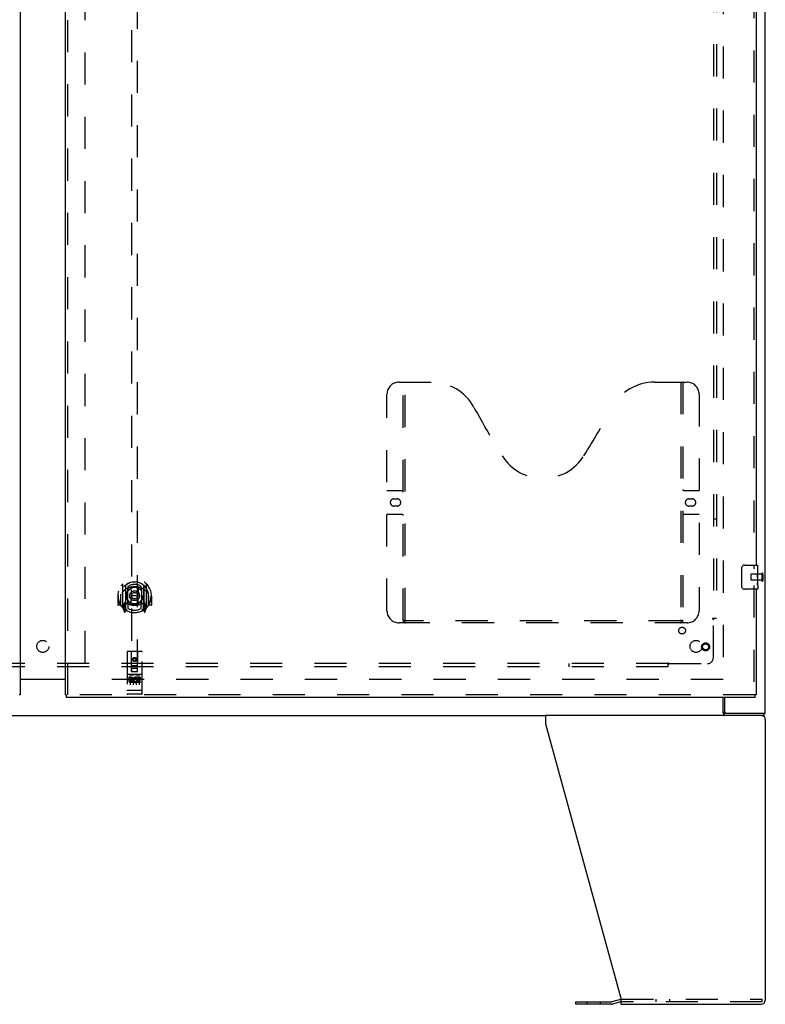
# Model space of a CAD drawing. Header units: inches. Extents: x 0 to 243, y 0 to 157.
# Tile 5 of 30: x 77 to 108, y 36 to 77. Entities that reach past the tile are written whole.
import ezdxf

# ---------------------------------------------------------------- set-up
doc = ezdxf.new("R2010")
doc.units = ezdxf.units.IN
doc.header["$LTSCALE"] = 13.357143
doc.header["$MEASUREMENT"] = 0
doc.linetypes.add('HIDDEN', pattern=[0.2, 0.1, -0.1])
doc.layers.get('0').update_dxf_attribs({"linetype": 'CONTINUOUS'})
for name, color, linetype in [('DEFAULT_2', 8, 'HIDDEN'), ('LEFTHAND_DOOR_ASSEMBLY', 7, 'CONTINUOUS'), ('RIGHTHAND_DOOR_ASSEMBLY', 7, 'CONTINUOUS'), ('SUBPANEL', 7, 'CONTINUOUS')]:
    doc.layers.add(name, color=color, linetype=linetype)

msp = doc.modelspace()

# ---------------------------------------------------------------- linework, layer by layer
at = {"color": 3, "linetype": 'Continuous'}
for p, q in [((108.056, 47.925), (108.056, 119.717)), ((77.119, 49.336), (78.994, 49.336)), ((106.358, 48.571), (106.358, 47.988)), ((106.353, 47.925), (108.056, 47.925)), ((106.332, 47.821), (98.933, 47.821)), ((98.933, 47.821), (98.933, 47.481)), ((98.933, 47.481), (102.056, 36.07)), ((108.056, 47.655), (108.056, 35.988)), ((102.039, 36.023), (101.69, 35.93)), ((102.056, 36.07), (102.056, 35.821)), ((100.188, 35.928), (101.674, 35.928)), ((102.056, 35.821), (107.89, 35.821))]:
    msp.add_line(p, q, dxfattribs=at)
at = {"color": 7, "linetype": 'Continuous'}
for p, q in [((78.994, 49.321), (77.119, 49.321)), ((106.306, 47.937), (106.306, 48.571)), ((106.316, 47.897), (106.319, 47.879)), ((106.353, 47.821), (106.353, 47.925)), ((108.004, 47.821), (108.004, 47.925)), ((57.179, 47.821), (98.933, 47.821)), ((108.004, 47.821), (106.332, 47.821)), ((107.93, 35.94), (107.93, 36.013)), ((100.188, 35.824), (100.188, 35.928)), ((101.674, 35.824), (100.188, 35.824)), ((102.056, 35.92), (101.717, 35.829))]:
    msp.add_line(p, q, dxfattribs=at)
at = {"color": 3, "linetype": 'Continuous'}
for points in [[(106.306, 47.987), (106.309, 47.986), (106.311, 47.985), (106.313, 47.984), (106.315, 47.982), (106.318, 47.98), (106.32, 47.977), (106.322, 47.975), (106.324, 47.972), (106.326, 47.97), (106.327, 47.967), (106.329, 47.964), (106.33, 47.961), (106.332, 47.957), (106.333, 47.954), (106.334, 47.951), (106.337, 47.944)], [(106.337, 47.944), (106.338, 47.941), (106.339, 47.938), (106.34, 47.935), (106.341, 47.933), (106.343, 47.931), (106.344, 47.929), (106.346, 47.927), (106.348, 47.926), (106.349, 47.926), (106.351, 47.925), (106.353, 47.925)]]:
    msp.add_lwpolyline(points, dxfattribs=at)
at = {"color": 7, "linetype": 'Continuous'}
for points in [[(106.306, 47.937), (106.308, 47.933), (106.309, 47.93), (106.31, 47.925), (106.312, 47.92), (106.313, 47.915), (106.314, 47.909), (106.315, 47.903), (106.316, 47.897)], [(106.319, 47.879), (106.32, 47.873), (106.321, 47.867), (106.322, 47.861), (106.324, 47.855), (106.325, 47.85), (106.327, 47.845), (106.328, 47.841), (106.33, 47.837), (106.332, 47.834), (106.334, 47.831), (106.337, 47.828), (106.339, 47.825), (106.342, 47.824), (106.345, 47.822), (106.347, 47.822), (106.35, 47.821), (106.353, 47.821)]]:
    msp.add_lwpolyline(points, dxfattribs=at)
at = {"color": 3, "linetype": 'Continuous'}
for centre, radius, start, end in [((106.421, 47.988), 0.063, 180, 270), ((107.89, 47.655), 0.167, 0, 81), ((102.082, 35.863), 0.167, 98.961, 105), ((101.674, 35.99), 0.0625, 270, 285), ((107.89, 35.988), 0.167, 270, 360)]:
    msp.add_arc(centre, radius, start, end, dxfattribs=at)
at = {"color": 7, "linetype": 'Continuous'}
msp.add_arc((101.674, 35.99), 0.167, 270, 285, dxfattribs=at)
at = {"layer": 'DEFAULT_2', "color": 8, "linetype": 'HIDDEN'}
for p, q in [((106.306, 118.373), (106.306, 49.269)), ((79.806, 118.12), (79.806, 49.523)), ((107.452, 53.685), (107.452, 53.457)), ((107.909, 53.695), (107.462, 53.695)), ((107.909, 53.713), (107.909, 53.429)), ((107.952, 53.713), (107.952, 53.429)), ((107.909, 53.447), (107.462, 53.447)), ((106.306, 49.321), (79.702, 49.321)), ((102.082, 36.029), (107.93, 36.029)), ((103.523, 35.925), (103.523, 36.029)), ((104.086, 35.925), (104.086, 36.029)), ((107.93, 36.013), (107.93, 36.029)), ((100.656, 35.824), (100.656, 35.928)), ((101.219, 35.824), (101.219, 35.928)), ((102.066, 35.923), (102.056, 35.92)), ((107.93, 35.925), (102.082, 35.925)), ((107.93, 35.925), (107.93, 35.94))]:
    msp.add_line(p, q, dxfattribs=at)
for centre, radius, start, end in [((107.462, 53.685), 0.01, 90, 180), ((107.931, 53.713), 0.0215, 0, 180), ((107.462, 53.457), 0.01, 180, 270), ((107.931, 53.429), 0.0215, 180, 360), ((102.082, 35.863), 0.167, 90, 98.961), ((102.082, 35.863), 0.0625, 90, 105)]:
    msp.add_arc(centre, radius, start, end, dxfattribs=at)
at = {"layer": 'LEFTHAND_DOOR_ASSEMBLY', "color": 3, "linetype": 'Continuous'}
msp.add_line((77.119, 118.967), (77.119, 48.675), dxfattribs=at)
at = {"layer": 'LEFTHAND_DOOR_ASSEMBLY', "color": 7, "linetype": 'Continuous'}
msp.add_line((77.119, 48.675), (77.077, 48.675), dxfattribs=at)
at = {"layer": 'RIGHTHAND_DOOR_ASSEMBLY', "color": 3, "linetype": 'Continuous'}
for p, q in [((78.994, 48.675), (78.994, 118.967)), ((107.681, 83.321), (107.681, 54.071)), ((107.681, 53.071), (107.681, 48.675)), ((107.639, 48.571), (79.036, 48.571))]:
    msp.add_line(p, q, dxfattribs=at)
at = {"layer": 'RIGHTHAND_DOOR_ASSEMBLY', "color": 8, "linetype": 'HIDDEN'}
for p, q in [((79.098, 48.675), (79.098, 118.967)), ((107.577, 83.476), (107.577, 53.916)), ((81.744, 81.65), (81.744, 49.649)), ((81.994, 49.649), (81.994, 81.65)), ((92.847, 61.675), (94.202, 61.675)), ((93.022, 51.765), (93.022, 61.675)), ((93.102, 51.795), (93.102, 61.675)), ((103.452, 61.675), (104.807, 61.675)), ((104.552, 61.675), (104.552, 51.795)), ((104.632, 61.675), (104.632, 51.765)), ((92.347, 52.175), (92.347, 61.175)), ((105.307, 61.175), (105.307, 52.175)), ((92.347, 57.175), (92.982, 57.175)), ((104.672, 57.175), (105.307, 57.175)), ((92.634, 56.825), (92.771, 56.825)), ((92.771, 56.525), (92.634, 56.525)), ((104.884, 56.825), (105.021, 56.825)), ((105.021, 56.525), (104.884, 56.525)), ((92.982, 56.175), (92.347, 56.175)), ((105.307, 56.175), (104.672, 56.175)), ((81.369, 53.276), (81.369, 52.309)), ((81.486, 53.222), (81.486, 52.206)), ((81.494, 53.223), (81.494, 52.22)), ((82.244, 53.223), (82.244, 52.22)), ((82.251, 53.222), (82.251, 52.206)), ((82.369, 52.309), (82.369, 53.276)), ((107.577, 53.226), (107.577, 48.675)), ((81.184, 52.793), (81.169, 52.793)), ((81.169, 52.793), (81.169, 52.419)), ((81.286, 52.793), (81.301, 52.792)), ((81.286, 52.793), (81.286, 52.404)), ((81.294, 52.864), (81.294, 52.867)), ((81.294, 52.407), (81.294, 52.864)), ((81.586, 52.474), (81.586, 53.106)), ((81.594, 53.183), (81.594, 53.08)), ((81.706, 53.132), (81.736, 52.793)), ((81.706, 52.448), (81.736, 52.793)), ((82.001, 52.793), (81.736, 52.793)), ((82.031, 53.132), (82.001, 52.793)), ((82.032, 52.448), (82.001, 52.793)), ((82.144, 53.08), (82.144, 53.183)), ((82.151, 53.106), (82.151, 52.474)), ((82.451, 52.793), (82.436, 52.792)), ((82.444, 52.864), (82.444, 52.867)), ((82.444, 52.407), (82.444, 52.864)), ((82.451, 52.793), (82.451, 52.404)), ((82.569, 52.793), (82.554, 52.793)), ((82.569, 52.793), (82.569, 52.419)), ((81.286, 52.404), (81.184, 52.404)), ((81.286, 52.404), (81.294, 52.419)), ((81.486, 52.463), (81.426, 52.463)), ((81.426, 52.463), (81.426, 52.313)), ((81.464, 52.392), (81.435, 52.346)), ((81.496, 52.452), (81.496, 52.244)), ((81.586, 52.465), (81.514, 52.465)), ((81.582, 52.472), (81.516, 52.472)), ((81.594, 52.519), (81.594, 52.266)), ((82.144, 52.266), (82.144, 52.519)), ((82.224, 52.465), (82.151, 52.465)), ((82.221, 52.472), (82.155, 52.472)), ((82.241, 52.244), (82.241, 52.452)), ((82.311, 52.463), (82.251, 52.463)), ((82.303, 52.346), (82.273, 52.392)), ((82.311, 52.313), (82.311, 52.463)), ((82.443, 52.419), (82.451, 52.404)), ((82.554, 52.404), (82.451, 52.404)), ((81.373, 52.298), (81.443, 52.123)), ((81.426, 52.313), (81.486, 52.313)), ((81.439, 52.338), (81.494, 52.338)), ((81.465, 52.228), (81.469, 52.225)), ((81.472, 52.126), (81.486, 52.206)), ((81.564, 52.169), (81.494, 52.278)), ((82.244, 52.278), (82.174, 52.169)), ((82.244, 52.338), (82.299, 52.338)), ((82.251, 52.313), (82.311, 52.313)), ((82.251, 52.206), (82.265, 52.126)), ((82.272, 52.227), (82.273, 52.228)), ((82.273, 52.228), (82.273, 52.228)), ((82.273, 52.228), (82.273, 52.228)), ((82.294, 52.123), (82.364, 52.298)), ((104.807, 51.675), (92.847, 51.675)), ((104.548, 51.755), (93.106, 51.755)), ((81.556, 50.459), (81.556, 48.734)), ((82.151, 50.489), (81.586, 50.489)), ((81.742, 49.649), (81.739, 50.459)), ((81.995, 49.649), (81.999, 50.459)), ((82.181, 48.734), (82.181, 50.459)), ((81.869, 50.221), (81.806, 50.185)), ((81.806, 50.185), (81.816, 50.179)), ((81.806, 50.185), (81.806, 50.113)), ((81.806, 50.113), (81.816, 50.119)), ((81.806, 50.113), (81.869, 50.077)), ((81.869, 50.209), (81.816, 50.179)), ((81.816, 50.179), (81.816, 50.119)), ((81.816, 50.119), (81.869, 50.088)), ((81.931, 50.185), (81.869, 50.221)), ((81.869, 50.221), (81.869, 50.209)), ((81.921, 50.179), (81.869, 50.209)), ((81.869, 50.088), (81.921, 50.119)), ((81.869, 50.077), (81.931, 50.113)), ((81.869, 50.077), (81.869, 50.088)), ((81.931, 50.185), (81.921, 50.179)), ((81.921, 50.119), (81.921, 50.179)), ((81.931, 50.113), (81.921, 50.119)), ((81.931, 50.113), (81.931, 50.185)), ((82.151, 49.532), (81.586, 49.532)), ((81.658, 49.515), (81.83, 49.515)), ((81.741, 49.899), (81.996, 49.899)), ((81.742, 49.649), (81.764, 49.649)), ((81.764, 49.649), (81.974, 49.649)), ((81.954, 49.774), (81.784, 49.774)), ((81.908, 49.515), (82.08, 49.515)), ((81.974, 49.649), (81.995, 49.649)), ((81.724, 49.41), (81.632, 49.41)), ((81.632, 49.41), (81.632, 49.367)), ((81.724, 49.367), (81.632, 49.367)), ((81.681, 49.401), (81.681, 49.095)), ((81.728, 49.324), (81.682, 49.324)), ((81.724, 49.283), (81.696, 49.283)), ((81.788, 49.239), (81.696, 49.239)), ((81.788, 49.196), (81.696, 49.196)), ((81.788, 49.239), (81.788, 49.196)), ((81.806, 49.401), (81.806, 49.095)), ((81.92, 49.244), (81.937, 49.205)), ((81.931, 49.401), (81.931, 49.095)), ((81.944, 49.374), (81.931, 49.355)), ((81.941, 49.399), (81.944, 49.397)), ((82.101, 49.41), (81.944, 49.41)), ((81.944, 49.41), (81.944, 49.397)), ((81.944, 49.374), (81.944, 49.196)), ((82.101, 49.196), (81.944, 49.196)), ((82.101, 49.367), (81.987, 49.367)), ((81.987, 49.367), (81.987, 49.324)), ((82.079, 49.324), (81.987, 49.324)), ((82.079, 49.281), (81.987, 49.281)), ((81.987, 49.281), (81.987, 49.239)), ((82.101, 49.239), (81.987, 49.239)), ((82.056, 49.401), (82.056, 49.095)), ((82.079, 49.324), (82.079, 49.281)), ((82.101, 49.41), (82.101, 49.367)), ((82.101, 49.239), (82.101, 49.196)), ((81.574, 48.862), (81.573, 48.862)), ((81.575, 48.862), (81.574, 48.862)), ((81.576, 48.862), (81.575, 48.862)), ((81.577, 48.862), (81.576, 48.862)), ((81.576, 48.862), (81.576, 48.862)), ((81.578, 48.862), (81.577, 48.862)), ((81.579, 48.862), (81.578, 48.862)), ((81.58, 48.862), (81.579, 48.862)), ((81.581, 48.862), (81.58, 48.862)), ((81.58, 48.862), (81.58, 48.862)), ((81.582, 48.862), (81.581, 48.862)), ((81.583, 48.862), (81.582, 48.862)), ((81.584, 48.862), (81.583, 48.862)), ((81.585, 48.862), (81.584, 48.862)), ((81.586, 48.862), (81.585, 48.862)), ((81.585, 48.862), (81.585, 48.862)), ((82.152, 48.862), (81.586, 48.862)), ((82.151, 48.704), (81.586, 48.704)), ((82.152, 48.862), (82.153, 48.862)), ((82.152, 48.862), (82.152, 48.862)), ((82.153, 48.862), (82.154, 48.862)), ((82.154, 48.862), (82.155, 48.862)), ((82.155, 48.862), (82.156, 48.862)), ((82.156, 48.862), (82.157, 48.862)), ((82.157, 48.862), (82.158, 48.862)), ((82.157, 48.862), (82.157, 48.862)), ((82.158, 48.862), (82.159, 48.862)), ((82.159, 48.862), (82.16, 48.862)), ((82.16, 48.862), (82.161, 48.862)), ((82.161, 48.862), (82.162, 48.862)), ((82.162, 48.862), (82.163, 48.862)), ((82.162, 48.862), (82.162, 48.862)), ((82.163, 48.862), (82.164, 48.862)), ((82.164, 48.862), (82.165, 48.862)), ((82.165, 48.862), (82.165, 48.862)), ((107.639, 48.675), (79.036, 48.675))]:
    msp.add_line(p, q, dxfattribs=at)
at = {"layer": 'RIGHTHAND_DOOR_ASSEMBLY', "color": 7, "linetype": 'Continuous'}
for p, q in [((107.186, 54.071), (107.726, 54.071)), ((107.741, 53.492), (107.741, 54.056)), ((107.086, 53.171), (107.086, 53.971)), ((107.741, 53.917), (107.734, 53.917)), ((107.734, 53.917), (107.734, 53.686)), ((107.741, 53.749), (107.734, 53.749)), ((107.741, 53.686), (107.734, 53.686)), ((107.741, 53.65), (107.735, 53.65)), ((107.741, 53.456), (107.734, 53.456)), ((107.734, 53.456), (107.734, 53.32)), ((107.736, 53.288), (107.741, 53.288)), ((107.74, 53.519), (107.741, 53.519)), ((107.741, 53.233), (107.741, 53.489)), ((107.741, 53.232), (107.741, 53.086)), ((107.726, 53.071), (107.186, 53.071)), ((78.994, 48.675), (79.036, 48.675)), ((79.036, 48.571), (79.036, 48.675)), ((107.681, 48.675), (107.639, 48.675)), ((107.639, 48.571), (107.639, 48.675))]:
    msp.add_line(p, q, dxfattribs=at)
for points in [[(107.086, 53.971), (107.087, 53.977), (107.087, 53.984), (107.088, 53.99), (107.089, 53.996), (107.091, 54.002), (107.093, 54.007)], [(107.74, 53.517), (107.737, 53.55), (107.736, 53.562), (107.735, 53.575), (107.735, 53.587), (107.734, 53.6), (107.734, 53.613), (107.734, 53.626), (107.735, 53.639), (107.735, 53.651), (107.736, 53.663), (107.737, 53.675)], [(107.736, 53.283), (107.735, 53.292), (107.735, 53.301), (107.734, 53.31), (107.734, 53.32)], [(107.738, 53.259), (107.738, 53.266), (107.737, 53.274), (107.736, 53.283)], [(107.741, 53.232), (107.741, 53.235), (107.741, 53.24), (107.74, 53.245), (107.738, 53.259)], [(107.741, 53.489), (107.741, 53.498), (107.741, 53.507), (107.74, 53.517)], [(107.093, 53.135), (107.091, 53.141), (107.089, 53.146), (107.088, 53.152), (107.087, 53.159), (107.087, 53.165), (107.086, 53.171)]]:
    msp.add_lwpolyline(points, dxfattribs=at)
at = {"layer": 'RIGHTHAND_DOOR_ASSEMBLY', "color": 8, "linetype": 'HIDDEN'}
for points in [[(81.323, 53.231), (81.324, 53.232), (81.325, 53.233), (81.325, 53.234), (81.326, 53.235), (81.327, 53.235), (81.328, 53.236), (81.328, 53.237), (81.329, 53.238), (81.33, 53.239), (81.331, 53.239), (81.331, 53.24), (81.332, 53.241), (81.333, 53.241), (81.334, 53.242), (81.335, 53.243), (81.335, 53.243), (81.336, 53.244), (81.337, 53.245), (81.338, 53.245), (81.339, 53.246), (81.34, 53.247), (81.34, 53.247), (81.341, 53.248), (81.342, 53.248), (81.343, 53.249), (81.344, 53.249), (81.345, 53.25), (81.346, 53.25), (81.347, 53.251), (81.347, 53.251), (81.348, 53.252), (81.349, 53.252), (81.35, 53.253), (81.351, 53.253)], [(82.386, 53.253), (82.387, 53.253), (82.388, 53.252), (82.389, 53.252), (82.39, 53.251), (82.391, 53.251), (82.392, 53.25), (82.393, 53.25), (82.394, 53.249), (82.394, 53.249), (82.395, 53.248), (82.396, 53.248), (82.397, 53.247), (82.398, 53.247), (82.399, 53.246), (82.4, 53.245), (82.4, 53.245), (82.401, 53.244), (82.402, 53.243), (82.403, 53.243), (82.404, 53.242), (82.405, 53.241), (82.405, 53.241), (82.406, 53.24), (82.407, 53.239), (82.408, 53.239), (82.408, 53.238), (82.409, 53.237), (82.41, 53.236), (82.411, 53.235), (82.411, 53.235), (82.412, 53.234), (82.413, 53.233), (82.413, 53.232), (82.414, 53.231)], [(81.414, 53.008), (81.413, 53.006), (81.411, 53.005), (81.41, 53.004), (81.408, 53.002), (81.407, 53.001), (81.405, 52.999), (81.403, 52.997), (81.402, 52.996), (81.4, 52.994), (81.398, 52.992), (81.396, 52.99), (81.394, 52.988), (81.392, 52.986), (81.39, 52.984), (81.388, 52.981), (81.386, 52.979), (81.384, 52.977), (81.382, 52.974), (81.38, 52.971), (81.378, 52.969), (81.376, 52.966), (81.374, 52.963), (81.371, 52.96), (81.369, 52.956), (81.367, 52.953), (81.364, 52.95), (81.362, 52.946), (81.359, 52.942), (81.356, 52.938), (81.354, 52.934), (81.351, 52.93), (81.348, 52.926), (81.345, 52.921), (81.342, 52.916), (81.339, 52.911), (81.336, 52.906)], [(81.681, 53.149), (81.686, 53.151), (81.692, 53.152), (81.697, 53.154), (81.702, 53.155), (81.708, 53.156), (81.713, 53.158), (81.719, 53.159), (81.724, 53.16), (81.73, 53.161), (81.735, 53.162), (81.741, 53.163), (81.746, 53.164), (81.752, 53.165), (81.757, 53.166), (81.763, 53.167), (81.768, 53.168), (81.774, 53.169), (81.779, 53.169), (81.785, 53.17), (81.791, 53.171), (81.796, 53.171), (81.802, 53.172), (81.807, 53.172), (81.813, 53.173), (81.818, 53.173), (81.824, 53.174), (81.83, 53.174), (81.835, 53.174), (81.841, 53.174), (81.846, 53.175), (81.852, 53.175), (81.858, 53.175), (81.863, 53.175), (81.869, 53.175), (81.874, 53.175), (81.88, 53.175), (81.886, 53.175), (81.891, 53.175), (81.897, 53.174), (81.902, 53.174), (81.908, 53.174), (81.913, 53.174), (81.919, 53.173), (81.925, 53.173), (81.93, 53.172), (81.936, 53.172), (81.941, 53.171), (81.947, 53.171), (81.952, 53.17), (81.958, 53.169), (81.964, 53.169), (81.969, 53.168), (81.975, 53.167), (81.98, 53.166), (81.986, 53.165), (81.991, 53.164), (81.997, 53.163), (82.002, 53.162), (82.008, 53.161), (82.013, 53.16), (82.019, 53.159), (82.024, 53.158), (82.03, 53.156), (82.035, 53.155), (82.04, 53.154), (82.046, 53.152), (82.051, 53.151), (82.057, 53.149)], [(82.401, 52.906), (82.398, 52.911), (82.395, 52.916), (82.392, 52.921), (82.389, 52.926), (82.386, 52.93), (82.384, 52.934), (82.381, 52.938), (82.378, 52.942), (82.376, 52.946), (82.373, 52.95), (82.371, 52.953), (82.369, 52.956), (82.366, 52.96), (82.364, 52.963), (82.362, 52.966), (82.359, 52.969), (82.357, 52.971), (82.355, 52.974), (82.353, 52.977), (82.351, 52.979), (82.349, 52.981), (82.347, 52.984), (82.345, 52.986), (82.343, 52.988), (82.341, 52.99), (82.339, 52.992), (82.338, 52.994), (82.336, 52.996), (82.334, 52.997), (82.333, 52.999), (82.331, 53), (82.329, 53.002), (82.328, 53.003), (82.326, 53.005), (82.325, 53.006), (82.323, 53.008)], [(81.351, 52.332), (81.35, 52.332), (81.349, 52.333), (81.348, 52.333), (81.347, 52.334), (81.347, 52.334), (81.346, 52.335), (81.345, 52.335), (81.344, 52.336), (81.343, 52.336), (81.342, 52.337), (81.341, 52.337), (81.34, 52.338), (81.34, 52.338), (81.339, 52.339), (81.338, 52.34), (81.337, 52.34), (81.336, 52.341), (81.335, 52.342), (81.335, 52.342), (81.334, 52.343), (81.333, 52.344), (81.332, 52.344), (81.331, 52.345), (81.331, 52.346), (81.33, 52.347), (81.329, 52.347), (81.328, 52.348), (81.328, 52.349), (81.327, 52.35), (81.326, 52.35), (81.325, 52.351), (81.325, 52.352), (81.324, 52.353), (81.323, 52.354)], [(82.414, 52.354), (82.413, 52.353), (82.413, 52.352), (82.412, 52.351), (82.411, 52.35), (82.411, 52.35), (82.41, 52.349), (82.409, 52.348), (82.408, 52.347), (82.408, 52.347), (82.407, 52.346), (82.406, 52.345), (82.405, 52.344), (82.405, 52.344), (82.404, 52.343), (82.403, 52.342), (82.402, 52.342), (82.401, 52.341), (82.4, 52.34), (82.4, 52.34), (82.399, 52.339), (82.398, 52.338), (82.397, 52.338), (82.396, 52.337), (82.395, 52.337), (82.394, 52.336), (82.394, 52.336), (82.393, 52.335), (82.392, 52.335), (82.391, 52.334), (82.39, 52.334), (82.389, 52.333), (82.388, 52.333), (82.387, 52.332), (82.386, 52.332)], [(93.012, 51.795), (93.028, 51.784), (93.044, 51.775), (93.06, 51.767), (93.076, 51.76), (93.091, 51.757), (93.106, 51.755)], [(104.548, 51.755), (104.563, 51.757), (104.579, 51.76), (104.594, 51.767), (104.61, 51.775), (104.626, 51.784), (104.642, 51.795)], [(81.651, 49.514), (81.651, 49.514), (81.651, 49.514), (81.651, 49.514), (81.652, 49.514), (81.652, 49.515), (81.652, 49.515), (81.652, 49.515), (81.652, 49.515), (81.652, 49.515), (81.652, 49.515), (81.652, 49.515), (81.652, 49.515), (81.653, 49.515), (81.653, 49.515), (81.653, 49.515), (81.653, 49.515), (81.653, 49.515), (81.653, 49.515), (81.653, 49.515), (81.653, 49.515), (81.653, 49.515), (81.654, 49.515), (81.654, 49.515), (81.654, 49.515), (81.654, 49.515), (81.654, 49.515), (81.654, 49.515), (81.654, 49.515), (81.655, 49.515), (81.655, 49.515), (81.655, 49.515), (81.655, 49.515), (81.655, 49.515), (81.655, 49.515), (81.656, 49.515), (81.656, 49.515), (81.656, 49.515), (81.656, 49.515), (81.656, 49.515), (81.657, 49.515), (81.657, 49.515), (81.657, 49.515), (81.657, 49.515), (81.657, 49.515), (81.658, 49.515)], [(81.83, 49.515), (81.83, 49.515), (81.83, 49.515), (81.83, 49.515), (81.83, 49.515), (81.831, 49.515), (81.831, 49.515), (81.831, 49.515), (81.831, 49.515), (81.831, 49.515), (81.832, 49.515), (81.832, 49.515), (81.832, 49.515), (81.832, 49.515), (81.832, 49.515), (81.832, 49.515), (81.833, 49.515), (81.833, 49.515), (81.833, 49.515), (81.833, 49.515), (81.833, 49.515), (81.833, 49.515), (81.834, 49.515), (81.834, 49.515), (81.834, 49.515), (81.834, 49.515), (81.834, 49.515), (81.834, 49.515), (81.834, 49.515), (81.834, 49.515), (81.835, 49.515), (81.835, 49.515), (81.835, 49.515), (81.835, 49.515), (81.835, 49.515), (81.835, 49.515), (81.835, 49.515), (81.835, 49.515), (81.835, 49.515), (81.836, 49.515), (81.836, 49.515), (81.836, 49.515), (81.836, 49.514), (81.836, 49.514), (81.836, 49.514), (81.836, 49.514), (81.836, 49.514)], [(81.901, 49.514), (81.901, 49.514), (81.901, 49.514), (81.901, 49.514), (81.902, 49.514), (81.902, 49.515), (81.902, 49.515), (81.902, 49.515), (81.902, 49.515), (81.902, 49.515), (81.902, 49.515), (81.902, 49.515), (81.902, 49.515), (81.903, 49.515), (81.903, 49.515), (81.903, 49.515), (81.903, 49.515), (81.903, 49.515), (81.903, 49.515), (81.903, 49.515), (81.903, 49.515), (81.903, 49.515), (81.904, 49.515), (81.904, 49.515), (81.904, 49.515), (81.904, 49.515), (81.904, 49.515), (81.904, 49.515), (81.904, 49.515), (81.905, 49.515), (81.905, 49.515), (81.905, 49.515), (81.905, 49.515), (81.905, 49.515), (81.905, 49.515), (81.906, 49.515), (81.906, 49.515), (81.906, 49.515), (81.906, 49.515), (81.906, 49.515), (81.907, 49.515), (81.907, 49.515), (81.907, 49.515), (81.907, 49.515), (81.907, 49.515), (81.908, 49.515)], [(82.08, 49.515), (82.08, 49.515), (82.08, 49.515), (82.08, 49.515), (82.08, 49.515), (82.081, 49.515), (82.081, 49.515), (82.081, 49.515), (82.081, 49.515), (82.081, 49.515), (82.082, 49.515), (82.082, 49.515), (82.082, 49.515), (82.082, 49.515), (82.082, 49.515), (82.082, 49.515), (82.083, 49.515), (82.083, 49.515), (82.083, 49.515), (82.083, 49.515), (82.083, 49.515), (82.083, 49.515), (82.084, 49.515), (82.084, 49.515), (82.084, 49.515), (82.084, 49.515), (82.084, 49.515), (82.084, 49.515), (82.084, 49.515), (82.084, 49.515), (82.085, 49.515), (82.085, 49.515), (82.085, 49.515), (82.085, 49.515), (82.085, 49.515), (82.085, 49.515), (82.085, 49.515), (82.085, 49.515), (82.085, 49.515), (82.086, 49.515), (82.086, 49.515), (82.086, 49.515), (82.086, 49.514), (82.086, 49.514), (82.086, 49.514), (82.086, 49.514), (82.086, 49.514)], [(81.573, 48.862), (81.572, 48.862), (81.572, 48.862), (81.572, 48.862), (81.571, 48.863), (81.571, 48.863), (81.571, 48.863), (81.57, 48.863), (81.57, 48.863), (81.57, 48.863), (81.569, 48.863), (81.569, 48.863), (81.569, 48.863), (81.568, 48.863), (81.568, 48.863), (81.568, 48.863), (81.567, 48.863), (81.567, 48.863), (81.567, 48.863), (81.566, 48.863), (81.566, 48.863), (81.566, 48.864), (81.565, 48.864), (81.565, 48.864), (81.565, 48.864), (81.564, 48.864), (81.564, 48.864), (81.564, 48.864), (81.564, 48.864), (81.563, 48.864), (81.563, 48.864), (81.563, 48.864), (81.563, 48.864), (81.562, 48.864), (81.562, 48.865), (81.562, 48.865), (81.562, 48.865), (81.561, 48.865), (81.561, 48.865), (81.561, 48.865), (81.561, 48.865), (81.56, 48.865), (81.56, 48.865), (81.56, 48.865), (81.56, 48.865), (81.56, 48.866), (81.559, 48.866), (81.559, 48.866), (81.559, 48.866), (81.559, 48.866), (81.559, 48.866), (81.559, 48.866), (81.558, 48.866), (81.558, 48.866), (81.558, 48.866), (81.558, 48.867), (81.558, 48.867), (81.558, 48.867), (81.558, 48.867), (81.557, 48.867), (81.557, 48.867), (81.557, 48.867), (81.557, 48.867), (81.557, 48.867), (81.557, 48.867), (81.557, 48.868), (81.557, 48.868), (81.557, 48.868), (81.557, 48.868), (81.557, 48.868), (81.556, 48.868), (81.556, 48.868), (81.556, 48.868), (81.556, 48.868), (81.556, 48.868), (81.556, 48.869), (81.556, 48.869), (81.556, 48.869), (81.556, 48.869), (81.556, 48.869)], [(82.165, 48.862), (82.166, 48.862), (82.166, 48.863), (82.166, 48.863), (82.167, 48.863), (82.167, 48.863), (82.168, 48.863), (82.168, 48.863), (82.168, 48.863), (82.169, 48.863), (82.169, 48.863), (82.169, 48.863), (82.17, 48.863), (82.17, 48.863), (82.17, 48.863), (82.171, 48.863), (82.171, 48.863), (82.171, 48.863), (82.172, 48.863), (82.172, 48.864), (82.172, 48.864), (82.172, 48.864), (82.173, 48.864), (82.173, 48.864), (82.173, 48.864), (82.174, 48.864), (82.174, 48.864), (82.174, 48.864), (82.174, 48.864), (82.175, 48.864), (82.175, 48.864), (82.175, 48.864), (82.175, 48.865), (82.176, 48.865), (82.176, 48.865), (82.176, 48.865), (82.176, 48.865), (82.177, 48.865), (82.177, 48.865), (82.177, 48.865), (82.177, 48.865), (82.177, 48.865), (82.178, 48.865), (82.178, 48.866), (82.178, 48.866), (82.178, 48.866), (82.178, 48.866), (82.179, 48.866), (82.179, 48.866), (82.179, 48.866), (82.179, 48.866), (82.179, 48.866), (82.179, 48.866), (82.18, 48.867), (82.18, 48.867), (82.18, 48.867), (82.18, 48.867), (82.18, 48.867), (82.18, 48.867), (82.18, 48.867), (82.18, 48.867), (82.18, 48.867), (82.181, 48.867), (82.181, 48.868), (82.181, 48.868), (82.181, 48.868), (82.181, 48.868), (82.181, 48.868), (82.181, 48.868), (82.181, 48.868), (82.181, 48.868), (82.181, 48.868), (82.181, 48.868), (82.181, 48.869), (82.181, 48.869), (82.181, 48.869), (82.181, 48.869), (82.181, 48.869)]]:
    msp.add_lwpolyline(points, dxfattribs=at)
for centre, radius in [((81.869, 52.8), 0.35), ((81.869, 52.8), 0.335), ((81.869, 52.8), 0.205), ((81.869, 52.8), 0.133), ((105.577, 50.675), 0.164), ((105.577, 50.675), 0.124), ((81.869, 50.149), 0.085), ((81.869, 50.149), 0.0845)]:
    msp.add_circle(centre, radius, dxfattribs=at)
for centre, radius, start, end in [((92.847, 61.175), 0.5, 90, 180), ((94.202, 59.675), 2, 28.4813, 90), ((103.452, 59.675), 2, 90, 151.5187), ((104.807, 61.175), 0.5, 0, 90), ((130.51, 79.373), 39.307, 208.4813, 211.8705), ((67.144, 79.373), 39.307, 328.1295, 331.5187), ((98.827, 59.675), 2, 211.8705, 328.1295), ((92.982, 57.215), 0.04, 270, 360), ((104.672, 57.215), 0.04, 180, 270), ((92.634, 56.675), 0.15, 90, 270), ((92.771, 56.675), 0.15, 270, 90), ((104.884, 56.675), 0.15, 90, 270), ((105.021, 56.675), 0.15, 270, 90), ((92.982, 56.135), 0.04, 0, 90), ((104.672, 56.135), 0.04, 90, 180), ((81.869, 52.793), 0.7, 305.5126, 234.4874), ((81.869, 52.79), 0.583, 0.2464, 179.7536), ((81.869, 52.79), 0.58, 7.6622, 172.3378), ((81.384, 53.276), 0.015, 135.0748, 180), ((81.501, 53.222), 0.015, 130.3587, 180), ((81.514, 53.223), 0.02, 129.3378, 179.9984), ((81.869, 52.79), 0.48, 55.0461, 124.9539), ((82.224, 53.223), 0.02, 0, 50.6594), ((82.236, 53.222), 0.015, 0, 49.6413), ((82.354, 53.276), 0.015, 0, 44.9252), ((81.869, 52.793), 0.685, 180, 213.0115), ((81.314, 52.864), 0.02, 172.3378, 180), ((81.869, 52.475), 0.7, 49.529, 130.471), ((81.601, 53.106), 0.015, 112.9863, 180), ((81.624, 53.08), 0.03, 180, 311.1261), ((81.869, 52.8), 0.343, 48.8739, 131.1261), ((81.686, 53.13), 0.02, 5.0796, 105.5752), ((82.051, 53.13), 0.02, 74.4248, 174.9204), ((82.114, 53.08), 0.03, 228.8739, 360), ((82.136, 53.106), 0.015, 0, 67.0137), ((81.869, 52.793), 0.685, 326.9885, 360), ((82.424, 52.864), 0.02, 0, 7.6622), ((81.184, 52.419), 0.015, 180, 270), ((81.314, 52.407), 0.02, 180, 215.2961), ((81.869, 52.8), 0.7, 215.2961, 324.7039), ((81.869, 53.105), 0.7, 233.2319, 306.7681), ((81.306, 52.494), 0.188, 327.3208, 360), ((81.514, 52.445), 0.02, 90, 180), ((81.516, 52.452), 0.02, 90, 180), ((81.582, 52.452), 0.02, 66.536, 90), ((81.601, 52.474), 0.015, 180, 247.0137), ((81.869, 53.112), 0.7, 246.536, 293.464), ((81.624, 52.519), 0.03, 48.8739, 180), ((81.869, 52.8), 0.343, 228.8739, 311.1261), ((81.686, 52.45), 0.02, 254.3869, 354.9204), ((82.052, 52.45), 0.02, 185.0796, 285.6131), ((82.114, 52.519), 0.03, 0, 131.1261), ((82.136, 52.474), 0.015, 292.9863, 360), ((82.155, 52.452), 0.02, 90, 113.464), ((82.221, 52.452), 0.02, 0, 90), ((82.224, 52.445), 0.02, 0, 90), ((82.432, 52.494), 0.188, 180, 212.6792), ((82.424, 52.407), 0.02, 324.7039, 360), ((82.554, 52.419), 0.015, 270, 360), ((81.384, 52.309), 0.015, 180, 224.9252), ((81.439, 52.343), 0.005, 147.3208, 270), ((81.457, 52.128), 0.015, 201.8041, 350), ((81.474, 52.239), 0.02, 234.4874, 360), ((81.476, 52.244), 0.02, 234.7457, 360), ((81.514, 52.22), 0.02, 180, 238.5295), ((81.869, 52.8), 0.6, 242.7204, 297.2796), ((82.224, 52.22), 0.02, 301.4688, 359.9992), ((82.261, 52.244), 0.02, 180, 305.2543), ((82.264, 52.239), 0.02, 180, 305.5126), ((82.28, 52.128), 0.015, 190, 338.1959), ((82.299, 52.343), 0.005, 270, 32.6792), ((82.354, 52.309), 0.015, 315.0748, 360), ((92.847, 52.175), 0.5, 180, 270), ((104.807, 52.175), 0.5, 270, 360), ((93.112, 51.765), 0.09, 180, 270), ((93.142, 51.795), 0.04, 180, 270), ((104.512, 51.795), 0.04, 270, 360), ((104.542, 51.765), 0.09, 270, 360), ((81.586, 50.459), 0.03, 90, 180), ((81.709, 50.459), 0.03, 0, 90), ((82.029, 50.459), 0.03, 90, 180), ((82.151, 50.459), 0.03, 0, 90), ((81.586, 49.562), 0.03, 180, 270), ((81.784, 49.734), 0.04, 90, 180), ((81.784, 49.689), 0.04, 180, 270), ((81.954, 49.734), 0.04, 0, 90), ((81.954, 49.689), 0.04, 270, 360), ((82.151, 49.562), 0.03, 270, 360), ((81.696, 49.261), 0.0644, 102.2995, 270.0775), ((81.696, 49.261), 0.0219, 89.9011, 270), ((81.724, 49.346), 0.0635, 270, 90), ((81.724, 49.345), 0.0219, 280.307, 90), ((81.895, 49.303), 0.107, 64.2636, 293.4027), ((81.895, 49.303), 0.0639, 54.8895, 293.4026), ((81.586, 48.734), 0.03, 180, 270), ((82.151, 48.734), 0.03, 270, 360)]:
    msp.add_arc(centre, radius, start, end, dxfattribs=at)
at = {"layer": 'RIGHTHAND_DOOR_ASSEMBLY', "color": 7, "linetype": 'Continuous'}
for centre, radius, start, end in [((107.186, 53.971), 0.1, 90, 158.7946), ((107.726, 54.056), 0.015, 0, 90), ((107.186, 53.171), 0.1, 201.1999, 270), ((107.726, 53.086), 0.015, 270, 360)]:
    msp.add_arc(centre, radius, start, end, dxfattribs=at)
msp.add_ellipse((107.478, 53.655), major_axis=(0.263, 0), ratio=0.432808, start_param=0, end_param=0.179988, dxfattribs=at)
at = {"layer": 'SUBPANEL', "color": 8, "linetype": 'HIDDEN'}
for p, q in [((105.9, 115.79), (105.9, 51.852)), ((106.025, 115.79), (106.025, 51.852)), ((106.025, 55.977), (105.9, 55.977)), ((105.939, 51.852), (105.859, 51.852)), ((105.9, 50.227), (105.9, 51.817)), ((106.025, 51.852), (105.939, 51.852)), ((104.025, 49.977), (52.087, 49.977)), ((99.9, 49.977), (99.9, 49.852)), ((104.025, 49.939), (104.025, 50.018)), ((104.025, 49.852), (104.025, 49.939)), ((104.042, 49.959), (104.048, 49.965)), ((104.06, 49.977), (105.65, 49.977)), ((104.025, 49.852), (52.087, 49.852))]:
    msp.add_line(p, q, dxfattribs=at)
for points in [[(105.859, 51.852), (105.86, 51.85), (105.861, 51.849), (105.861, 51.847), (105.862, 51.846), (105.863, 51.844), (105.865, 51.842), (105.866, 51.841), (105.867, 51.839), (105.869, 51.838), (105.871, 51.837), (105.873, 51.835), (105.874, 51.834), (105.876, 51.833), (105.878, 51.831), (105.881, 51.83), (105.885, 51.827)], [(105.885, 51.827), (105.888, 51.826), (105.89, 51.824), (105.892, 51.823), (105.894, 51.821), (105.896, 51.82), (105.898, 51.818), (105.9, 51.817)], [(105.919, 51.835), (105.912, 51.829), (105.91, 51.827), (105.909, 51.825), (105.907, 51.823), (105.905, 51.822), (105.903, 51.82), (105.901, 51.818), (105.9, 51.817)], [(105.939, 51.852), (105.936, 51.851), (105.934, 51.849), (105.932, 51.848), (105.93, 51.846), (105.928, 51.844), (105.927, 51.843), (105.925, 51.841), (105.923, 51.84), (105.922, 51.838), (105.92, 51.837), (105.919, 51.835)], [(104.025, 50.018), (104.027, 50.017), (104.028, 50.017), (104.03, 50.016), (104.032, 50.015), (104.033, 50.014), (104.035, 50.013), (104.036, 50.011), (104.038, 50.01), (104.039, 50.008), (104.041, 50.006), (104.042, 50.005), (104.043, 50.003), (104.045, 50.001), (104.046, 49.999), (104.047, 49.997)], [(104.025, 49.939), (104.027, 49.941), (104.028, 49.943), (104.03, 49.945), (104.031, 49.947), (104.033, 49.949), (104.034, 49.951), (104.036, 49.952), (104.037, 49.954), (104.039, 49.956), (104.04, 49.957), (104.042, 49.959)], [(104.047, 49.997), (104.05, 49.992), (104.052, 49.99), (104.053, 49.987), (104.054, 49.985), (104.056, 49.983), (104.057, 49.981), (104.059, 49.979), (104.06, 49.977)], [(104.048, 49.965), (104.05, 49.967), (104.052, 49.969), (104.054, 49.971), (104.056, 49.972), (104.057, 49.974), (104.059, 49.976), (104.06, 49.977)]]:
    msp.add_lwpolyline(points, dxfattribs=at)
for centre, radius in [((104.601, 51.351), 0.141), ((78.056, 50.696), 0.25), ((105.181, 50.696), 0.25)]:
    msp.add_circle(centre, radius, dxfattribs=at)
msp.add_arc((105.65, 50.227), 0.25, 270, 360, dxfattribs=at)

doc.saveas('drawing.dxf')
